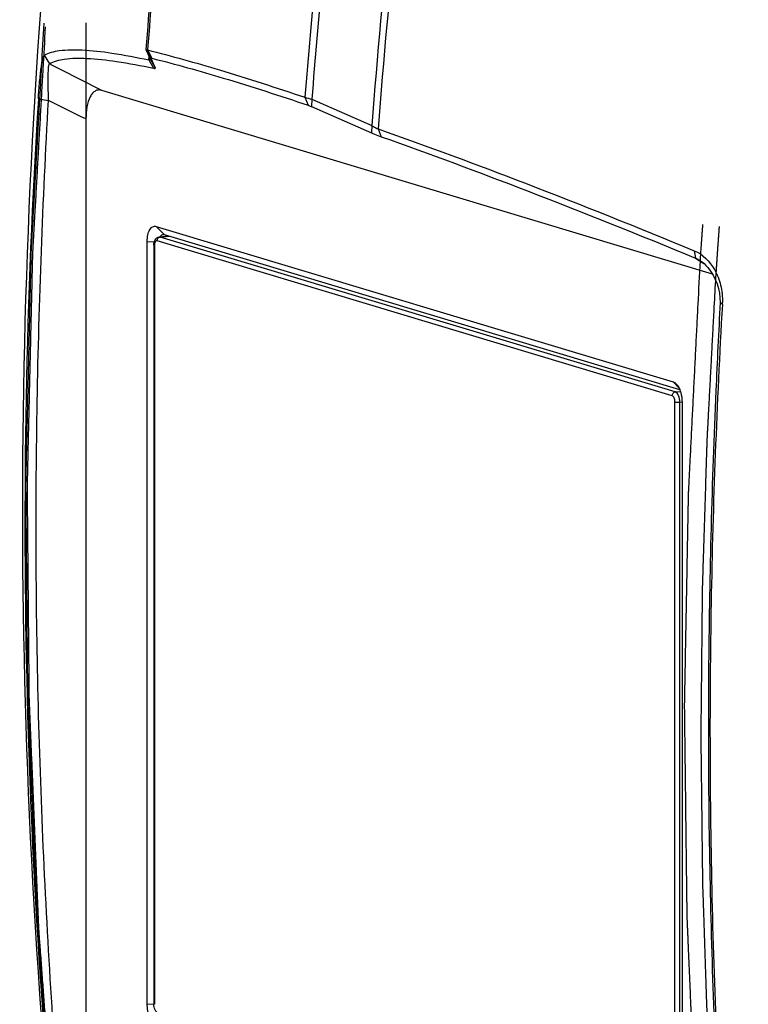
# Model space of a CAD drawing. Header units: millimetres. Extents: x 0 to 420, y 0 to 297.
# Tile 53 of 256: x 144.37 to 152.46, y 58.69 to 69.62. Entities that reach past the tile are written whole.
import ezdxf

# ---------------------------------------------------------------- set-up
doc = ezdxf.new("R2010")
doc.units = ezdxf.units.MM
doc.header["$LTSCALE"] = 23.1
doc.layers.get('0').update_dxf_attribs({"linetype": 'CONTINUOUS'})
doc.layers.add('03___PRT_ALL_CURVES', color=7, linetype='CONTINUOUS')
doc.layers.add('06___PRT_ALL_SURFS', color=7, linetype='CONTINUOUS')

msp = doc.modelspace()

# ---------------------------------------------------------------- linework, layer by layer
at = {"color": 7, "linetype": 'Continuous'}
for p, q in [((145.7673, 69.2923), (145.7891, 69.2546)), ((145.7673, 69.2923), (145.768, 69.2919)), ((145.7921, 69.2393), (145.77, 69.2876)), ((145.7853, 69.2863), (145.7857, 69.2908)), ((145.7853, 69.2863), (145.8329, 69.1948)), ((145.7891, 69.2546), (145.8116, 69.2153)), ((145.8165, 69.1861), (145.7921, 69.2393)), ((144.6398, 69.2277), (144.6959, 69.1326)), ((145.8016, 69.1755), (145.8044, 69.2123)), ((145.8016, 69.1755), (145.851, 69.0836)), ((145.8025, 69.1873), (145.8045, 69.2123)), ((145.8116, 69.2153), (145.822, 69.1972)), ((145.8168, 69.1824), (145.8165, 69.1861)), ((145.8165, 69.1861), (145.8725, 69.0879)), ((145.827, 69.1871), (145.8239, 69.1938)), ((145.8298, 69.1955), (145.8329, 69.1948)), ((152.0604, 66.7978), (145.2779, 68.8378)), ((144.5736, 68.7449), (144.6866, 68.7246)), ((147.5335, 68.7605), (147.5709, 68.6721)), ((147.6103, 68.7382), (147.6089, 68.6569)), ((147.6103, 68.7382), (148.2764, 68.4463)), ((147.6089, 68.6569), (148.275, 68.3653)), ((145.1025, 68.5198), (145.1025, 55.453)), ((148.2764, 68.4463), (148.275, 68.3653)), ((148.3462, 68.4101), (148.3807, 68.3227)), ((145.8825, 67.3265), (145.9691, 67.2367)), ((145.8825, 67.3265), (151.6225, 65.6001)), ((145.7825, 58.6902), (145.7825, 67.1596)), ((145.7825, 67.1596), (145.8619, 67.1559)), ((151.6125, 65.4455), (145.8925, 67.1659)), ((145.9171, 67.2098), (146.0231, 67.2204)), ((145.9271, 67.2087), (145.9171, 67.2098)), ((145.9271, 67.2087), (146.0282, 67.2189)), ((151.6471, 65.4884), (145.9271, 67.2087)), ((145.9691, 67.2367), (151.6959, 65.5142)), ((145.8571, 67.1193), (145.8571, 58.6893)), ((145.8625, 67.1158), (145.8625, 58.6859)), ((151.8581, 67.0567), (151.8717, 66.9743)), ((151.8717, 66.9743), (151.9123, 66.9483)), ((151.9123, 66.9483), (151.9536, 66.9218)), ((151.9536, 66.9218), (151.9655, 66.9142)), ((152.17, 66.4601), (152.1458, 66.4811)), ((151.6225, 65.6001), (151.6877, 65.5324)), ((151.6471, 65.4884), (151.7034, 65.494)), ((151.6425, 56.9474), (151.6425, 65.3774)), ((151.6971, 65.3748), (151.722, 65.3773)), ((151.6971, 56.9449), (151.6971, 65.3748)), ((151.7225, 65.373), (151.7225, 56.9037)), ((145.7825, 58.6902), (145.857, 58.6868))]:
    msp.add_line(p, q, dxfattribs=at)
for centre, radius, start, end in [((226.2461, 62.8661), 80.735, 173.507591, 175.434666), ((226.1992, 62.8607), 80.6702, 173.499935, 175.428211), ((227.9509, 62.3346), 80.6737, 173.467262, 175.431383), ((228.0766, 62.3149), 80.7223, 173.511734, 175.436001), ((228.0943, 62.2759), 80.0561, 173.907048, 175.579505), ((228.2036, 62.2591), 80.0939, 173.938756, 175.595514), ((40.1608, -137.9644), 231.9843, 63.055879, 63.216998), ((184.3485, 86.8156), 42.3636, 204.59009, 204.73775), ((219.3326, 64.0214), 74.9081, 176.384717, 186.553066), ((101.8584, -18.7595), 97.4049, 63.643078, 63.915756), ((149.7631, 76.2897), 7.8524, 253.50465, 254.08755), ((145.9615, 67.2135), 0.0243, 95.69341, 102.76789), ((145.9755, 67.1158), 0.113, 178.36004, 180.00147), ((246.7748, 61.3858), 94.7661, 176.917882, 177.511414), ((151.4597, 66.5005), 0.7114, 356.74414, 358.38934)]:
    msp.add_arc(centre, radius, start, end, dxfattribs=at)
for points, knots in [([(144.6398, 69.2277), (144.6897, 69.2573), (144.8319, 69.2905), (145.0848, 69.2913), (145.4184, 69.2526), (145.6651, 69.205), (145.8016, 69.1755)], [0, 0, 0, 0, 0.1475597, 0.3605394, 0.6445852, 1, 1, 1, 1]), ([(145.768, 69.2919), (145.7687, 69.2916), (145.7744, 69.2896), (145.7802, 69.2879), (145.7853, 69.2863)], [0, 0, 0, 0, 0.1271163, 1, 1, 1, 1]), ([(145.7853, 69.2863), (146.0536, 69.2196), (146.6396, 69.0541), (147.2188, 68.8668), (147.5335, 68.7605)], [0, 0, 0, 0, 0.4541898, 1, 1, 1, 1]), ([(144.5736, 68.7449), (144.5775, 68.8081), (144.5842, 68.8991), (144.5956, 69.0136), (144.6041, 69.0842), (144.6127, 69.1411), (144.6212, 69.184), (144.6292, 69.2109), (144.6356, 69.2252), (144.6398, 69.2277)], [0, 0, 0, 0, 0.388026, 0.5584561, 0.7048671, 0.8232291, 0.911735, 0.9701289, 1, 1, 1, 1]), ([(144.6866, 68.7246), (144.685, 68.7775), (144.6833, 68.8538), (144.6828, 68.9501), (144.6833, 69.0097), (144.6849, 69.0579), (144.6871, 69.0944), (144.6906, 69.1174), (144.6932, 69.1298), (144.6959, 69.1326)], [0, 0, 0, 0, 0.3884475, 0.5592868, 0.7061202, 0.8248129, 0.9134342, 0.9715169, 1, 1, 1, 1]), ([(144.6959, 69.1326), (144.7454, 69.1624), (144.8868, 69.1962), (145.1384, 69.1978), (145.4701, 69.1599), (145.7154, 69.1128), (145.851, 69.0836)], [0, 0, 0, 0, 0.1478286, 0.3608122, 0.6447469, 1, 1, 1, 1]), ([(145.8016, 69.1755), (145.8052, 69.175), (145.812, 69.1741), (145.8166, 69.1799), (145.8168, 69.1824)], [0, 0, 0, 0, 0.5989242, 1, 1, 1, 1]), ([(145.8239, 69.1938), (145.8236, 69.1944), (145.8253, 69.1973), (145.8281, 69.1958), (145.8298, 69.1955)], [0, 0, 0, 0, 0.2914808, 1, 1, 1, 1]), ([(145.8329, 69.1948), (146.0997, 69.1286), (146.6823, 68.9642), (147.258, 68.7778), (147.5709, 68.6721)], [0, 0, 0, 0, 0.4541689, 1, 1, 1, 1]), ([(145.851, 69.0836), (145.8547, 69.0828), (145.8608, 69.0818), (145.868, 69.0812), (145.8738, 69.0834), (145.8731, 69.0867), (145.8725, 69.0879)], [0, 0, 0, 0, 0.4196147, 0.696932, 0.8517734, 1, 1, 1, 1]), ([(145.2779, 68.8378), (145.2664, 68.8412), (145.2419, 68.8444), (145.2052, 68.8329), (145.1732, 68.8056), (145.1358, 68.7478), (145.1084, 68.6496), (145.1025, 68.5652), (145.1025, 68.5198)], [0, 0, 0, 0, 0.087212, 0.1741874, 0.2717071, 0.3867702, 0.6695937, 1, 1, 1, 1]), ([(144.9579, 55.4617), (144.9186, 56.0083), (144.8325, 57.1079), (144.6737, 59.3195), (144.5486, 62.0792), (144.5387, 65.4029), (144.6232, 67.6104), (144.6866, 68.7246)], [0, 0, 0, 0, 0.123817, 0.2492244, 0.5009963, 0.7478385, 1, 1, 1, 1]), ([(147.5709, 68.6721), (147.5736, 68.6712), (147.5864, 68.6666), (147.599, 68.6613), (147.6089, 68.6569)], [0, 0, 0, 0, 0.2064386, 1, 1, 1, 1]), ([(148.275, 68.3653), (148.2851, 68.3609), (148.32, 68.3459), (148.3552, 68.3317), (148.3807, 68.3227)], [0, 0, 0, 0, 0.2886874, 1, 1, 1, 1]), ([(148.2764, 68.4463), (148.283, 68.4424), (148.3057, 68.4293), (148.329, 68.4171), (148.3462, 68.4101)], [0, 0, 0, 0, 0.292023, 1, 1, 1, 1]), ([(148.3462, 68.4101), (148.895, 68.2173), (150.071, 67.7795), (151.2357, 67.3128), (151.8581, 67.0567)], [0, 0, 0, 0, 0.4636009, 1, 1, 1, 1]), ([(148.3807, 68.3227), (148.9263, 68.1307), (150.0954, 67.6947), (151.2531, 67.2296), (151.8717, 66.9743)], [0, 0, 0, 0, 0.4635748, 1, 1, 1, 1]), ([(145.7825, 67.1596), (145.7825, 67.1841), (145.7866, 67.2293), (145.8061, 67.2868), (145.8387, 67.3267), (145.8702, 67.3301), (145.8825, 67.3265)], [0, 0, 0, 0, 0.3348051, 0.6142661, 0.8249123, 1, 1, 1, 1]), ([(145.8571, 67.1193), (145.8571, 67.1394), (145.8625, 67.1706), (145.8886, 67.2014), (145.9075, 67.2088), (145.9171, 67.2098)], [0, 0, 0, 0, 0.5113906, 0.7542837, 1, 1, 1, 1]), ([(145.8712, 67.155), (145.8699, 67.1527), (145.8646, 67.1414), (145.8628, 67.1288), (145.8625, 67.1191)], [0, 0, 0, 0, 0.2158445, 1, 1, 1, 1]), ([(145.8925, 67.1659), (145.8888, 67.167), (145.8793, 67.166), (145.8736, 67.1589), (145.8712, 67.155)], [0, 0, 0, 0, 0.4538761, 1, 1, 1, 1]), ([(145.8936, 67.1762), (145.8944, 67.1796), (145.8987, 67.1921), (145.9091, 67.2028), (145.9181, 67.2065)], [0, 0, 0, 0, 0.2628145, 1, 1, 1, 1]), ([(145.9299, 67.2111), (145.9314, 67.2145), (145.9372, 67.2255), (145.9475, 67.2353), (145.9561, 67.2372)], [0, 0, 0, 0, 0.2992626, 1, 1, 1, 1]), ([(145.8625, 67.1158), (145.8617, 67.1161), (145.8598, 67.1167), (145.8571, 67.1179), (145.8571, 67.1193)], [0, 0, 0, 0, 0.3742776, 1, 1, 1, 1]), ([(151.8581, 67.0567), (151.9528, 67.0177), (152.0771, 66.8878), (152.1587, 66.6731), (152.1726, 66.5452), (152.1708, 66.4805)], [0, 0, 0, 0, 0.4473108, 0.7175881, 1, 1, 1, 1]), ([(151.9209, 66.9484), (151.9534, 66.9275), (152.0858, 66.8074), (152.1459, 66.6192), (152.1458, 66.4811)], [0, 0, 0, 0, 0.2184685, 1, 1, 1, 1]), ([(152.17, 66.4601), (152.1071, 65.3563), (152.0229, 63.1562), (152.032, 59.8505), (152.1773, 56.5342), (152.3613, 54.3186), (152.4582, 53.2035)], [0, 0, 0, 0, 0.2498997, 0.4975263, 0.7470033, 1, 1, 1, 1]), ([(151.6225, 65.6001), (151.6259, 65.599), (151.6408, 65.593), (151.6532, 65.5821), (151.6614, 65.5728)], [0, 0, 0, 0, 0.2242347, 1, 1, 1, 1]), ([(151.6614, 65.5728), (151.6648, 65.5689), (151.6789, 65.551), (151.6894, 65.5306), (151.696, 65.5144)], [0, 0, 0, 0, 0.2264632, 1, 1, 1, 1]), ([(151.696, 65.5144), (151.7004, 65.5038), (151.716, 65.4582), (151.7225, 65.4097), (151.7225, 65.373)], [0, 0, 0, 0, 0.238282, 1, 1, 1, 1]), ([(151.6125, 65.4455), (151.6125, 65.4557), (151.6191, 65.4759), (151.6377, 65.4874), (151.6471, 65.4884)], [0, 0, 0, 0, 0.520346, 1, 1, 1, 1]), ([(151.6425, 65.3774), (151.6425, 65.3925), (151.6385, 65.4174), (151.6226, 65.4424), (151.6125, 65.4455)], [0, 0, 0, 0, 0.5874894, 1, 1, 1, 1]), ([(151.6971, 65.3748), (151.6971, 65.4), (151.6904, 65.4416), (151.664, 65.4833), (151.6471, 65.4884)], [0, 0, 0, 0, 0.5874906, 1, 1, 1, 1]), ([(152.0981, 65.5006), (152.0541, 64.4887), (151.9989, 62.4704), (152.0285, 59.4356), (152.1719, 56.3843), (152.3144, 54.3403), (152.4054, 53.3116)], [0, 0, 0, 0, 0.2490342, 0.4963038, 0.746055, 1, 1, 1, 1]), ([(151.6425, 65.3774), (151.6503, 65.375), (151.6688, 65.3737), (151.687, 65.3738), (151.6971, 65.3748)], [0, 0, 0, 0, 0.446592, 1, 1, 1, 1]), ([(145.8825, 58.4632), (145.8676, 58.4677), (145.8378, 58.4916), (145.7952, 58.5674), (145.7825, 58.6399), (145.7825, 58.6902)], [0, 0, 0, 0, 0.1796112, 0.4175751, 1, 1, 1, 1]), ([(145.9156, 58.5829), (145.8964, 58.5887), (145.8642, 58.6241), (145.8571, 58.667), (145.8571, 58.6893)], [0, 0, 0, 0, 0.472297, 1, 1, 1, 1]), ([(145.8625, 58.6859), (145.8617, 58.6861), (145.8598, 58.6868), (145.8571, 58.688), (145.8571, 58.6893)], [0, 0, 0, 0, 0.3742776, 1, 1, 1, 1])]:
    msp.add_open_spline(points, degree=3, knots=knots, dxfattribs=at)
for points in [[(145.8925, 67.1659), (145.8925, 67.1693), (145.8929, 67.1728), (145.8936, 67.1762)], [(145.9181, 67.2065), (145.921, 67.2076), (145.924, 67.2084), (145.9271, 67.2087)], [(145.9591, 67.2377), (145.9624, 67.238), (145.9659, 67.2376), (145.9691, 67.2367)], [(151.8717, 66.9743), (151.8888, 66.9672), (151.9053, 66.9584), (151.9209, 66.9484)]]:
    msp.add_open_spline(points, degree=3, dxfattribs=at)
at = {"layer": '03___PRT_ALL_CURVES', "color": 4, "linetype": 'Continuous'}
msp.add_line((145.1025, 69.5892), (145.1025, 54.897), dxfattribs=at)
at = {"layer": '03___PRT_ALL_CURVES', "color": 40, "linetype": 'Continuous'}
msp.add_line((151.9255, 66.9444), (151.9257, 66.9479), dxfattribs=at)
for points, knots in [([(144.9806, 54.9249), (144.9654, 55.069), (144.9349, 55.3572), (144.8967, 55.7174), (144.8662, 56.0055), (144.8433, 56.2216), (144.8204, 56.4378), (144.8013, 56.6179), (144.7861, 56.762), (144.7746, 56.87), (144.7651, 56.9601), (144.7575, 57.0321), (144.7517, 57.0861), (144.747, 57.1312), (144.7431, 57.1672), (144.7408, 57.1897), (144.7388, 57.2077), (144.7377, 57.219), (144.7368, 57.2268), (144.7364, 57.2313), (144.7361, 57.2359), (144.7356, 57.2415), (144.735, 57.2506), (144.7341, 57.2619), (144.7328, 57.2801), (144.7311, 57.3027), (144.7291, 57.3299), (144.7264, 57.3662), (144.7216, 57.4297), (144.7149, 57.5203), (144.7068, 57.6291), (144.6987, 57.7379), (144.6906, 57.8467), (144.6799, 57.9917), (144.6664, 58.173), (144.6502, 58.3906), (144.6367, 58.5719), (144.6259, 58.717), (144.6179, 58.8257), (144.6098, 58.9345), (144.6017, 59.0433), (144.5936, 59.1521), (144.5869, 59.2427), (144.5815, 59.3153), (144.5781, 59.3606), (144.5754, 59.3969), (144.5734, 59.4241), (144.5714, 59.4513), (144.5693, 59.4785), (144.5676, 59.5011), (144.5665, 59.517), (144.5658, 59.526), (144.5653, 59.5328), (144.5648, 59.5396), (144.5644, 59.5447), (144.5641, 59.5481), (144.564, 59.5496), (144.564, 59.5507), (144.5639, 59.5519), (144.5638, 59.5541), (144.5637, 59.5572), (144.5635, 59.5623), (144.5632, 59.5685), (144.5628, 59.5786), (144.5623, 59.5911), (144.5616, 59.6061), (144.5608, 59.6262), (144.5598, 59.6513), (144.5585, 59.6813), (144.5568, 59.7215), (144.5548, 59.7716), (144.5523, 59.8318), (144.5498, 59.8919), (144.5464, 59.9722), (144.5422, 60.0725), (144.5372, 60.1928), (144.5322, 60.3131), (144.5256, 60.4736), (144.5172, 60.6742), (144.5072, 60.9149), (144.4989, 61.1154), (144.4922, 61.2759), (144.4872, 61.3962), (144.4822, 61.5166), (144.478, 61.6169), (144.4747, 61.6971), (144.4722, 61.7573), (144.4697, 61.8174), (144.4672, 61.8776), (144.4651, 61.9277), (144.4634, 61.9679), (144.4622, 61.9979), (144.4611, 62.023), (144.4603, 62.0431), (144.4597, 62.0581), (144.459, 62.0732), (144.4585, 62.0857), (144.4581, 62.0957), (144.4578, 62.102), (144.4576, 62.107), (144.4575, 62.1108), (144.4573, 62.1139), (144.4573, 62.1161), (144.4572, 62.1173), (144.4572, 62.1183), (144.4572, 62.1191), (144.4571, 62.1203), (144.4571, 62.1223), (144.4571, 62.1252), (144.4571, 62.1286), (144.457, 62.1332), (144.457, 62.1389), (144.4569, 62.148), (144.4568, 62.1595), (144.4567, 62.1732), (144.4565, 62.187), (144.4564, 62.2053), (144.4562, 62.2282), (144.4559, 62.2556), (144.4556, 62.2923), (144.4551, 62.338), (144.4546, 62.393), (144.4541, 62.4479), (144.4536, 62.5028), (144.453, 62.5761), (144.4521, 62.6677), (144.4511, 62.7775), (144.4501, 62.8874), (144.4488, 63.0339), (144.4471, 63.217), (144.4451, 63.4368), (144.4434, 63.6199), (144.4421, 63.7664), (144.441, 63.8763), (144.44, 63.9862), (144.4392, 64.0777), (144.4385, 64.151), (144.438, 64.2059), (144.4375, 64.2608), (144.4371, 64.3066), (144.4368, 64.3432), (144.4365, 64.3707), (144.4363, 64.3936), (144.4361, 64.4119), (144.436, 64.4257), (144.4359, 64.4371), (144.4358, 64.4463), (144.4358, 64.452), (144.4357, 64.4566), (144.4357, 64.4594), (144.4357, 64.4614), (144.4357, 64.4626), (144.4357, 64.4639), (144.4358, 64.4654), (144.4358, 64.4692), (144.436, 64.4749), (144.4361, 64.4825), (144.4363, 64.4901), (144.4366, 64.5002), (144.437, 64.5178), (144.4375, 64.5431), (144.4382, 64.5734), (144.4389, 64.6037), (144.4396, 64.634), (144.4406, 64.6744), (144.4417, 64.7249), (144.4436, 64.8057), (144.4459, 64.9067), (144.4487, 65.028), (144.4515, 65.1492), (144.4543, 65.2704), (144.4571, 65.3916), (144.4608, 65.5532), (144.4655, 65.7553), (144.471, 65.9977), (144.4757, 66.1997), (144.4794, 66.3613), (144.4822, 66.4826), (144.485, 66.6038), (144.4873, 66.7048), (144.4892, 66.7856), (144.4906, 66.8462), (144.4917, 66.8967), (144.4927, 66.9371), (144.4934, 66.9674), (144.4939, 66.9927), (144.4944, 67.0129), (144.4947, 67.0255), (144.4949, 67.0356), (144.4951, 67.0419), (144.4952, 67.0463), (144.4952, 67.0489), (144.4954, 67.0513), (144.4956, 67.0544), (144.496, 67.0618), (144.4966, 67.073), (144.4975, 67.0878), (144.4983, 67.1027), (144.4994, 67.1225), (144.5013, 67.1571), (144.5041, 67.2066), (144.5075, 67.266), (144.5108, 67.3254), (144.5142, 67.3848), (144.5186, 67.464), (144.5242, 67.563), (144.5331, 67.7214), (144.5442, 67.9194), (144.5576, 68.1571), (144.5709, 68.3947), (144.5843, 68.6323), (144.5977, 68.8699), (144.6155, 69.1867), (144.6288, 69.4243), (144.6378, 69.5827)], [0, 0, 0, 0, 0.03125, 0.0625, 0.078125, 0.09375, 0.109375, 0.125, 0.1328125, 0.140625, 0.1484375, 0.1523438, 0.15625, 0.1601562, 0.1621094, 0.1640625, 0.1650391, 0.1660156, 0.1665039, 0.166748, 0.1669922, 0.1674805, 0.1679688, 0.1689453, 0.1699219, 0.171875, 0.1738281, 0.1757812, 0.1796875, 0.1875, 0.1953125, 0.203125, 0.2109375, 0.21875, 0.234375, 0.25, 0.265625, 0.2734375, 0.28125, 0.2890625, 0.296875, 0.3046875, 0.3125, 0.3164062, 0.3203125, 0.3222656, 0.3242188, 0.3261719, 0.328125, 0.3300781, 0.3310547, 0.331543, 0.3320312, 0.3325195, 0.3330078, 0.3331299, 0.333252, 0.333313, 0.333374, 0.3334961, 0.3337402, 0.3339844, 0.3344727, 0.3349609, 0.3359375, 0.3369141, 0.3378906, 0.3398438, 0.3417969, 0.34375, 0.3476562, 0.3515625, 0.3554688, 0.359375, 0.3671875, 0.375, 0.3828125, 0.390625, 0.40625, 0.421875, 0.4375, 0.4453125, 0.453125, 0.4609375, 0.46875, 0.4726562, 0.4765625, 0.4804688, 0.484375, 0.4882812, 0.4902344, 0.4921875, 0.4941406, 0.4951172, 0.4960938, 0.4970703, 0.4980469, 0.4985352, 0.4990234, 0.4992676, 0.4995117, 0.4997559, 0.4998779, 0.499939, 0.5, 0.500061, 0.5001221, 0.5002441, 0.5004883, 0.5007324, 0.5009766, 0.5014648, 0.5019531, 0.5029297, 0.5039062, 0.5048828, 0.5058594, 0.5078125, 0.5097656, 0.5117188, 0.515625, 0.5195312, 0.5234375, 0.5273438, 0.53125, 0.5390625, 0.546875, 0.5546875, 0.5625, 0.578125, 0.59375, 0.609375, 0.6171875, 0.625, 0.6328125, 0.640625, 0.6445312, 0.6484375, 0.6523438, 0.65625, 0.6582031, 0.6601562, 0.6621094, 0.6630859, 0.6640625, 0.6650391, 0.6655273, 0.6660156, 0.6662598, 0.6665039, 0.666626, 0.666687, 0.666748, 0.6668701, 0.6669922, 0.6674805, 0.6679688, 0.668457, 0.6689453, 0.6699219, 0.671875, 0.6738281, 0.6757812, 0.6777344, 0.6796875, 0.6835938, 0.6875, 0.6953125, 0.703125, 0.7109375, 0.71875, 0.7265625, 0.734375, 0.75, 0.765625, 0.78125, 0.7890625, 0.796875, 0.8046875, 0.8125, 0.8164062, 0.8203125, 0.8242188, 0.8261719, 0.828125, 0.8300781, 0.8310547, 0.8320312, 0.8325195, 0.8330078, 0.833252, 0.833374, 0.8334961, 0.8337402, 0.8339844, 0.8349609, 0.8359375, 0.8369141, 0.8378906, 0.8398438, 0.84375, 0.8476562, 0.8515625, 0.8554688, 0.859375, 0.8671875, 0.875, 0.890625, 0.90625, 0.921875, 0.9375, 0.953125, 0.96875, 1, 1, 1, 1]), ([(144.9961, 54.8864), (144.9809, 55.0307), (144.9503, 55.3192), (144.9122, 55.68), (144.8817, 55.9685), (144.8588, 56.185), (144.8359, 56.4014), (144.8168, 56.5818), (144.8016, 56.7261), (144.7901, 56.8343), (144.7806, 56.9245), (144.773, 56.9966), (144.7672, 57.0507), (144.7625, 57.0958), (144.7587, 57.1319), (144.7563, 57.1544), (144.7544, 57.1725), (144.7532, 57.1838), (144.7523, 57.1916), (144.7519, 57.1962), (144.7516, 57.2007), (144.7511, 57.2064), (144.7505, 57.2155), (144.7496, 57.2268), (144.7483, 57.245), (144.7466, 57.2677), (144.7446, 57.2949), (144.7419, 57.3312), (144.7372, 57.3948), (144.7304, 57.4855), (144.7224, 57.5945), (144.7143, 57.7034), (144.7062, 57.8124), (144.6954, 57.9576), (144.682, 58.1392), (144.6658, 58.3571), (144.6523, 58.5387), (144.6416, 58.6839), (144.6335, 58.7929), (144.6254, 58.9018), (144.6173, 59.0107), (144.6092, 59.1197), (144.6025, 59.2105), (144.5971, 59.2831), (144.5938, 59.3285), (144.5911, 59.3648), (144.589, 59.392), (144.587, 59.4193), (144.585, 59.4465), (144.5833, 59.4692), (144.5821, 59.4851), (144.5815, 59.4942), (144.581, 59.501), (144.5805, 59.5078), (144.5801, 59.5129), (144.5798, 59.5163), (144.5797, 59.5177), (144.5796, 59.5189), (144.5796, 59.5201), (144.5795, 59.5223), (144.5794, 59.5254), (144.5791, 59.5304), (144.5789, 59.5367), (144.5785, 59.5468), (144.578, 59.5593), (144.5773, 59.5744), (144.5765, 59.5945), (144.5755, 59.6196), (144.5742, 59.6497), (144.5725, 59.6899), (144.5705, 59.7401), (144.568, 59.8004), (144.5655, 59.8606), (144.5621, 59.941), (144.558, 60.0414), (144.553, 60.1619), (144.548, 60.2824), (144.5413, 60.4431), (144.533, 60.644), (144.523, 60.885), (144.5147, 61.0859), (144.5081, 61.2465), (144.5031, 61.3671), (144.4981, 61.4876), (144.4939, 61.588), (144.4906, 61.6684), (144.4881, 61.7286), (144.4856, 61.7889), (144.4831, 61.8491), (144.481, 61.8993), (144.4794, 61.9395), (144.4781, 61.9696), (144.4771, 61.9948), (144.4762, 62.0148), (144.4756, 62.0299), (144.475, 62.045), (144.4745, 62.0575), (144.4741, 62.0676), (144.4738, 62.0738), (144.4736, 62.0789), (144.4734, 62.0826), (144.4733, 62.0858), (144.4732, 62.088), (144.4732, 62.0892), (144.4731, 62.0902), (144.4731, 62.091), (144.4731, 62.0922), (144.4731, 62.0942), (144.4731, 62.097), (144.473, 62.1005), (144.473, 62.1051), (144.4729, 62.1108), (144.4729, 62.12), (144.4728, 62.1314), (144.4726, 62.1452), (144.4725, 62.1589), (144.4723, 62.1773), (144.4721, 62.2002), (144.4719, 62.2277), (144.4716, 62.2644), (144.4711, 62.3102), (144.4707, 62.3652), (144.4702, 62.4203), (144.4697, 62.4753), (144.469, 62.5486), (144.4682, 62.6403), (144.4672, 62.7504), (144.4662, 62.8604), (144.4649, 63.0071), (144.4632, 63.1905), (144.4613, 63.4106), (144.4596, 63.5939), (144.4583, 63.7406), (144.4573, 63.8507), (144.4563, 63.9607), (144.4555, 64.0524), (144.4548, 64.1258), (144.4543, 64.1808), (144.4538, 64.2358), (144.4534, 64.2816), (144.4531, 64.3183), (144.4528, 64.3458), (144.4526, 64.3688), (144.4525, 64.3871), (144.4523, 64.4008), (144.4522, 64.4123), (144.4522, 64.4215), (144.4521, 64.4272), (144.4521, 64.4318), (144.452, 64.4347), (144.452, 64.4367), (144.452, 64.4378), (144.4521, 64.4391), (144.4521, 64.4407), (144.4522, 64.4445), (144.4523, 64.4502), (144.4525, 64.4578), (144.4527, 64.4653), (144.4529, 64.4755), (144.4533, 64.4932), (144.4539, 64.5184), (144.4546, 64.5488), (144.4553, 64.5791), (144.456, 64.6095), (144.4569, 64.65), (144.4581, 64.7005), (144.46, 64.7815), (144.4623, 64.8826), (144.4652, 65.004), (144.468, 65.1254), (144.4708, 65.2468), (144.4736, 65.3682), (144.4774, 65.53), (144.482, 65.7323), (144.4877, 65.9751), (144.4924, 66.1774), (144.4961, 66.3393), (144.4989, 66.4607), (144.5018, 66.5821), (144.5041, 66.6832), (144.506, 66.7642), (144.5074, 66.8249), (144.5086, 66.8754), (144.5095, 66.9159), (144.5102, 66.9462), (144.5108, 66.9715), (144.5113, 66.9918), (144.5116, 67.0044), (144.5118, 67.0145), (144.5119, 67.0208), (144.512, 67.0253), (144.5121, 67.0278), (144.5123, 67.0302), (144.5124, 67.0333), (144.5128, 67.0407), (144.5135, 67.0518), (144.5143, 67.0665), (144.5151, 67.0812), (144.5162, 67.1009), (144.5182, 67.1353), (144.5209, 67.1845), (144.5243, 67.2435), (144.5276, 67.3025), (144.5309, 67.3615), (144.5353, 67.4401), (144.5409, 67.5384), (144.5497, 67.6958), (144.5608, 67.8924), (144.574, 68.1284), (144.5873, 68.3643), (144.6006, 68.6003), (144.6139, 68.8363), (144.6316, 69.1509), (144.6449, 69.3869), (144.6537, 69.5442)], [0, 0, 0, 0, 0.03125, 0.0625, 0.078125, 0.09375, 0.109375, 0.125, 0.1328125, 0.140625, 0.1484375, 0.1523438, 0.15625, 0.1601562, 0.1621094, 0.1640625, 0.1650391, 0.1660156, 0.1665039, 0.166748, 0.1669922, 0.1674805, 0.1679688, 0.1689453, 0.1699219, 0.171875, 0.1738281, 0.1757812, 0.1796875, 0.1875, 0.1953125, 0.203125, 0.2109375, 0.21875, 0.234375, 0.25, 0.265625, 0.2734375, 0.28125, 0.2890625, 0.296875, 0.3046875, 0.3125, 0.3164062, 0.3203125, 0.3222656, 0.3242188, 0.3261719, 0.328125, 0.3300781, 0.3310547, 0.331543, 0.3320312, 0.3325195, 0.3330078, 0.3331299, 0.333252, 0.333313, 0.333374, 0.3334961, 0.3337402, 0.3339844, 0.3344727, 0.3349609, 0.3359375, 0.3369141, 0.3378906, 0.3398438, 0.3417969, 0.34375, 0.3476562, 0.3515625, 0.3554688, 0.359375, 0.3671875, 0.375, 0.3828125, 0.390625, 0.40625, 0.421875, 0.4375, 0.4453125, 0.453125, 0.4609375, 0.46875, 0.4726562, 0.4765625, 0.4804688, 0.484375, 0.4882812, 0.4902344, 0.4921875, 0.4941406, 0.4951172, 0.4960938, 0.4970703, 0.4980469, 0.4985352, 0.4990234, 0.4992676, 0.4995117, 0.4997559, 0.4998779, 0.499939, 0.5, 0.500061, 0.5001221, 0.5002441, 0.5004883, 0.5007324, 0.5009766, 0.5014648, 0.5019531, 0.5029297, 0.5039062, 0.5048828, 0.5058594, 0.5078125, 0.5097656, 0.5117188, 0.515625, 0.5195312, 0.5234375, 0.5273438, 0.53125, 0.5390625, 0.546875, 0.5546875, 0.5625, 0.578125, 0.59375, 0.609375, 0.6171875, 0.625, 0.6328125, 0.640625, 0.6445312, 0.6484375, 0.6523438, 0.65625, 0.6582031, 0.6601562, 0.6621094, 0.6630859, 0.6640625, 0.6650391, 0.6655273, 0.6660156, 0.6662598, 0.6665039, 0.666626, 0.666687, 0.666748, 0.6668701, 0.6669922, 0.6674805, 0.6679688, 0.668457, 0.6689453, 0.6699219, 0.671875, 0.6738281, 0.6757812, 0.6777344, 0.6796875, 0.6835938, 0.6875, 0.6953125, 0.703125, 0.7109375, 0.71875, 0.7265625, 0.734375, 0.75, 0.765625, 0.78125, 0.7890625, 0.796875, 0.8046875, 0.8125, 0.8164062, 0.8203125, 0.8242188, 0.8261719, 0.828125, 0.8300781, 0.8310547, 0.8320312, 0.8325195, 0.8330078, 0.833252, 0.833374, 0.8334961, 0.8337402, 0.8339844, 0.8349609, 0.8359375, 0.8369141, 0.8378906, 0.8398438, 0.84375, 0.8476562, 0.8515625, 0.8554688, 0.859375, 0.8671875, 0.875, 0.890625, 0.90625, 0.921875, 0.9375, 0.953125, 0.96875, 1, 1, 1, 1]), ([(151.9257, 66.9479), (151.9264, 66.9578), (151.9277, 66.9774), (151.9298, 67.0069), (151.9318, 67.0364), (151.9335, 67.061), (151.9348, 67.0806), (151.9358, 67.0954), (151.9369, 67.1101), (151.9379, 67.1248), (151.9387, 67.1371), (151.9394, 67.147), (151.9399, 67.1543), (151.9403, 67.1605), (151.9407, 67.1654), (151.9409, 67.1691), (151.9412, 67.1728), (151.9414, 67.1758), (151.9416, 67.1783), (151.9417, 67.1801), (151.9418, 67.1817), (151.9419, 67.1827), (151.9419, 67.1833), (151.9419, 67.1838), (151.942, 67.1841), (151.942, 67.1846), (151.942, 67.1853), (151.9421, 67.1864), (151.9422, 67.1877), (151.9423, 67.1894), (151.9425, 67.1915), (151.9427, 67.1941), (151.9429, 67.1967), (151.9431, 67.2001), (151.9434, 67.2044), (151.9438, 67.2096), (151.9443, 67.2164), (151.9449, 67.225), (151.9456, 67.2353), (151.9464, 67.2456), (151.9471, 67.2559), (151.9481, 67.2696), (151.9493, 67.2868), (151.9508, 67.3074), (151.9522, 67.328), (151.9532, 67.3417), (151.9537, 67.3486)], [0, 0, 0, 0, 0.0625, 0.125, 0.1875, 0.25, 0.28125, 0.3125, 0.34375, 0.375, 0.40625, 0.421875, 0.4375, 0.453125, 0.4609375, 0.46875, 0.4765625, 0.484375, 0.4882812, 0.4921875, 0.4960938, 0.4980469, 0.4990234, 0.5, 0.5009766, 0.5019531, 0.5039062, 0.5078125, 0.5117188, 0.515625, 0.5234375, 0.53125, 0.5390625, 0.546875, 0.5625, 0.578125, 0.59375, 0.625, 0.65625, 0.6875, 0.71875, 0.75, 0.8125, 0.875, 0.9375, 1, 1, 1, 1]), ([(152.0963, 66.7239), (152.0983, 66.7533), (152.1012, 66.7975), (152.1051, 66.8564), (152.108, 66.9006), (152.1109, 66.9447), (152.114, 66.9889), (152.1165, 67.0257), (152.1186, 67.0551), (152.1201, 67.0772), (152.1216, 67.0993), (152.1229, 67.1177), (152.1239, 67.1324), (152.1247, 67.1435), (152.1255, 67.1545), (152.1261, 67.1637), (152.1266, 67.1711), (152.127, 67.1766), (152.1273, 67.1812), (152.1276, 67.1849), (152.1278, 67.1876), (152.1279, 67.1899), (152.1281, 67.1918), (152.1281, 67.1929), (152.1282, 67.1938), (152.1282, 67.1944), (152.1283, 67.1948), (152.1283, 67.195), (152.1283, 67.1951), (152.1283, 67.1953), (152.1283, 67.1957), (152.1284, 67.1963), (152.1284, 67.197), (152.1285, 67.1978), (152.1286, 67.1988), (152.1287, 67.2006), (152.1289, 67.2032), (152.1291, 67.2063), (152.1293, 67.2094), (152.1295, 67.2125), (152.1298, 67.2166), (152.1302, 67.2218), (152.1308, 67.23), (152.1315, 67.2403), (152.1324, 67.2527), (152.1333, 67.2651), (152.1342, 67.2774), (152.1351, 67.2898), (152.1363, 67.3063), (152.1372, 67.3187), (152.1378, 67.3269)], [0, 0, 0, 0, 0.125, 0.1875, 0.25, 0.3125, 0.375, 0.4375, 0.46875, 0.5, 0.53125, 0.5625, 0.578125, 0.59375, 0.609375, 0.625, 0.6328125, 0.640625, 0.6484375, 0.6523438, 0.65625, 0.6601562, 0.6621094, 0.6640625, 0.6650391, 0.6660156, 0.6665039, 0.666748, 0.6669922, 0.6674805, 0.6679688, 0.6699219, 0.671875, 0.6738281, 0.6757812, 0.6796875, 0.6875, 0.6953125, 0.703125, 0.7109375, 0.71875, 0.734375, 0.75, 0.78125, 0.8125, 0.84375, 0.875, 0.90625, 0.9375, 1, 1, 1, 1]), ([(152.2961, 52.6908), (152.2809, 52.835), (152.2503, 53.1236), (152.2122, 53.4844), (152.1817, 53.7729), (152.1588, 53.9894), (152.1359, 54.2058), (152.1168, 54.3862), (152.1016, 54.5305), (152.0901, 54.6387), (152.0806, 54.7289), (152.073, 54.801), (152.0672, 54.8551), (152.0625, 54.9002), (152.0587, 54.9363), (152.0563, 54.9588), (152.0544, 54.9769), (152.0532, 54.9882), (152.0523, 54.996), (152.0519, 55.0006), (152.0516, 55.0051), (152.0511, 55.0108), (152.0505, 55.0198), (152.0496, 55.0312), (152.0483, 55.0494), (152.0466, 55.0721), (152.0446, 55.0993), (152.0419, 55.1356), (152.0372, 55.1992), (152.0304, 55.2899), (152.0224, 55.3989), (152.0143, 55.5078), (152.0062, 55.6168), (151.9954, 55.762), (151.982, 55.9436), (151.9658, 56.1615), (151.9496, 56.3794), (151.9362, 56.5609), (151.9254, 56.7062), (151.9173, 56.8151), (151.9092, 56.9241), (151.9012, 57.033), (151.8944, 57.1238), (151.8897, 57.1874), (151.887, 57.2237), (151.885, 57.2509), (151.8833, 57.2736), (151.882, 57.2918), (151.8811, 57.3031), (151.8805, 57.3122), (151.88, 57.3179), (151.8797, 57.3224), (151.8795, 57.327), (151.8791, 57.335), (151.8786, 57.3464), (151.8779, 57.3646), (151.8769, 57.3874), (151.8753, 57.424), (151.8733, 57.4696), (151.871, 57.5244), (151.8679, 57.5974), (151.8639, 57.6887), (151.8592, 57.7982), (151.8529, 57.9442), (151.8451, 58.1268), (151.8357, 58.3459), (151.8263, 58.5649), (151.8169, 58.784), (151.809, 58.9666), (151.8027, 59.1126), (151.798, 59.2222), (151.7941, 59.3134), (151.791, 59.3865), (151.7886, 59.4412), (151.7863, 59.496), (151.7843, 59.5416), (151.7827, 59.5781), (151.7818, 59.601), (151.781, 59.6192), (151.7804, 59.6329), (151.7799, 59.6443), (151.7795, 59.6523), (151.7794, 59.6569), (151.7792, 59.6603), (151.7792, 59.6637), (151.7791, 59.6683), (151.779, 59.6763), (151.7789, 59.6878), (151.7787, 59.7015), (151.7785, 59.7199), (151.7782, 59.7428), (151.7778, 59.7795), (151.7772, 59.8253), (151.7766, 59.8803), (151.7759, 59.9353), (151.775, 60.0086), (151.7739, 60.1003), (151.7726, 60.2103), (151.7708, 60.3569), (151.7686, 60.5403), (151.7659, 60.7602), (151.7633, 60.9802), (151.7606, 61.2002), (151.7584, 61.3835), (151.7566, 61.5302), (151.7553, 61.6402), (151.7542, 61.7319), (151.7533, 61.8052), (151.7527, 61.8602), (151.7521, 61.906), (151.7517, 61.9427), (151.7514, 61.9656), (151.7512, 61.9839), (151.751, 61.9954), (151.7509, 62.0034), (151.7509, 62.008), (151.751, 62.0126), (151.7511, 62.0183), (151.7513, 62.0275), (151.7515, 62.039), (151.7518, 62.0574), (151.7522, 62.0804), (151.7528, 62.108), (151.7534, 62.1447), (151.7546, 62.2091), (151.7564, 62.301), (151.7584, 62.4113), (151.7605, 62.5217), (151.7625, 62.632), (151.7653, 62.7791), (151.7687, 62.9629), (151.7728, 63.1836), (151.7762, 63.3674), (151.7789, 63.5145), (151.781, 63.6248), (151.783, 63.7352), (151.7851, 63.8455), (151.7871, 63.9558), (151.7889, 64.0477), (151.7902, 64.1213), (151.7911, 64.1672), (151.7918, 64.204), (151.7923, 64.2316), (151.7928, 64.2592), (151.7933, 64.2868), (151.7937, 64.3097), (151.794, 64.3258), (151.7942, 64.335), (151.7943, 64.3419), (151.7945, 64.3488), (151.7946, 64.354), (151.7946, 64.3574), (151.7947, 64.3589), (151.7947, 64.36), (151.7947, 64.3612), (151.7948, 64.3635), (151.795, 64.3666), (151.7952, 64.3717), (151.7956, 64.378), (151.7961, 64.3881), (151.7967, 64.4007), (151.7975, 64.4158), (151.7985, 64.436), (151.7998, 64.4612), (151.8013, 64.4915), (151.8034, 64.5319), (151.8059, 64.5824), (151.809, 64.6429), (151.812, 64.7035), (151.8161, 64.7843), (151.8212, 64.8852), (151.8274, 65.0063), (151.8335, 65.1275), (151.8417, 65.289), (151.8519, 65.4908), (151.8642, 65.7331), (151.8764, 65.9754), (151.8887, 66.2176), (151.905, 66.5406), (151.9173, 66.7829), (151.9255, 66.9444)], [0, 0, 0, 0, 0.03125, 0.0625, 0.078125, 0.09375, 0.109375, 0.125, 0.1328125, 0.140625, 0.1484375, 0.1523438, 0.15625, 0.1601562, 0.1621094, 0.1640625, 0.1650391, 0.1660156, 0.1665039, 0.166748, 0.1669922, 0.1674805, 0.1679688, 0.1689453, 0.1699219, 0.171875, 0.1738281, 0.1757812, 0.1796875, 0.1875, 0.1953125, 0.203125, 0.2109375, 0.21875, 0.234375, 0.25, 0.265625, 0.28125, 0.2890625, 0.296875, 0.3046875, 0.3125, 0.3203125, 0.3242188, 0.3261719, 0.328125, 0.3300781, 0.3310547, 0.3320312, 0.3325195, 0.3330078, 0.333252, 0.3334961, 0.3339844, 0.3349609, 0.3359375, 0.3378906, 0.3398438, 0.34375, 0.3476562, 0.3515625, 0.359375, 0.3671875, 0.375, 0.390625, 0.40625, 0.421875, 0.4375, 0.453125, 0.4609375, 0.46875, 0.4765625, 0.4804688, 0.484375, 0.4882812, 0.4921875, 0.4941406, 0.4960938, 0.4970703, 0.4980469, 0.4990234, 0.4995117, 0.4997559, 0.5, 0.5002441, 0.5004883, 0.5009766, 0.5019531, 0.5029297, 0.5039062, 0.5058594, 0.5078125, 0.5117188, 0.515625, 0.5195312, 0.5234375, 0.53125, 0.5390625, 0.546875, 0.5625, 0.578125, 0.59375, 0.609375, 0.625, 0.6328125, 0.640625, 0.6484375, 0.6523438, 0.65625, 0.6601562, 0.6621094, 0.6640625, 0.6650391, 0.6660156, 0.6665039, 0.666748, 0.6669922, 0.6674805, 0.6679688, 0.6689453, 0.6699219, 0.671875, 0.6738281, 0.6757812, 0.6796875, 0.6875, 0.6953125, 0.703125, 0.7109375, 0.71875, 0.734375, 0.75, 0.765625, 0.7734375, 0.78125, 0.7890625, 0.796875, 0.8046875, 0.8125, 0.8164062, 0.8203125, 0.8222656, 0.8242188, 0.8261719, 0.828125, 0.8300781, 0.8310547, 0.831543, 0.8320312, 0.8325195, 0.8330078, 0.8331299, 0.833252, 0.833313, 0.833374, 0.8334961, 0.8337402, 0.8339844, 0.8344727, 0.8349609, 0.8359375, 0.8369141, 0.8378906, 0.8398438, 0.8417969, 0.84375, 0.8476562, 0.8515625, 0.8554688, 0.859375, 0.8671875, 0.875, 0.8828125, 0.890625, 0.90625, 0.921875, 0.9375, 0.953125, 0.96875, 1, 1, 1, 1]), ([(152.0822, 56.9937), (152.0776, 57.081), (152.0706, 57.2121), (152.0613, 57.3868), (152.0543, 57.5178), (152.0473, 57.6489), (152.0403, 57.7799), (152.0344, 57.8891), (152.0298, 57.9765), (152.0263, 58.042), (152.0228, 58.1075), (152.0199, 58.1621), (152.0175, 58.2058), (152.0158, 58.2386), (152.014, 58.2713), (152.0126, 58.2986), (152.0114, 58.3205), (152.0105, 58.3368), (152.0098, 58.3505), (152.0092, 58.3614), (152.0088, 58.3696), (152.0084, 58.3764), (152.0081, 58.3819), (152.008, 58.3853), (152.0078, 58.388), (152.0077, 58.3897), (152.0077, 58.3909), (152.0076, 58.3916), (152.0076, 58.3924), (152.0076, 58.3934), (152.0075, 58.3958), (152.0074, 58.3994), (152.0072, 58.4042), (152.007, 58.409), (152.0068, 58.4154), (152.0065, 58.4266), (152.0059, 58.4426), (152.0053, 58.4617), (152.0047, 58.4809), (152.004, 58.5001), (152.0032, 58.5256), (152.0021, 58.5576), (152.0004, 58.6087), (151.9983, 58.6726), (151.9957, 58.7493), (151.9932, 58.826), (151.9906, 58.9026), (151.9881, 58.9793), (151.9847, 59.0816), (151.9805, 59.2093), (151.9754, 59.3627), (151.9703, 59.5161), (151.966, 59.6439), (151.9626, 59.7461), (151.9601, 59.8228), (151.958, 59.8867), (151.9563, 59.9378), (151.9552, 59.9698), (151.9544, 59.9953), (151.9538, 60.0113), (151.9534, 60.0225), (151.9533, 60.0289), (151.9532, 60.0353), (151.9531, 60.0433), (151.953, 60.0561), (151.9528, 60.0721), (151.9525, 60.0977), (151.9521, 60.1298), (151.9517, 60.1682), (151.9511, 60.2195), (151.95, 60.3092), (151.9485, 60.4374), (151.9467, 60.5911), (151.945, 60.7449), (151.9432, 60.8987), (151.9414, 61.0525), (151.9399, 61.1807), (151.9387, 61.2832), (151.9378, 61.3601), (151.9369, 61.437), (151.9362, 61.501), (151.9356, 61.5523), (151.9352, 61.5843), (151.9349, 61.61), (151.9347, 61.6292), (151.9345, 61.6452), (151.9344, 61.6564), (151.9343, 61.6628), (151.9342, 61.6676), (151.9343, 61.6725), (151.9343, 61.6789), (151.9345, 61.6901), (151.9346, 61.7062), (151.9348, 61.7254), (151.9351, 61.7511), (151.9354, 61.7832), (151.9359, 61.8346), (151.9365, 61.8988), (151.9373, 61.9759), (151.938, 62.0529), (151.9391, 62.1557), (151.9403, 62.2841), (151.9419, 62.4382), (151.9434, 62.5924), (151.9449, 62.7465), (151.9464, 62.9006), (151.9477, 63.029), (151.9486, 63.1189), (151.9491, 63.1703), (151.9495, 63.2089), (151.9498, 63.241), (151.95, 63.2666), (151.9502, 63.2827), (151.9503, 63.2955), (151.9504, 63.3036), (151.9504, 63.31), (151.9506, 63.3164), (151.951, 63.3277), (151.9515, 63.3438), (151.9523, 63.3695), (151.9533, 63.4016), (151.9549, 63.4531), (151.9569, 63.5174), (151.9593, 63.5946), (151.9626, 63.6975), (151.9666, 63.8261), (151.9714, 63.9805), (151.9762, 64.1349), (151.9811, 64.2892), (151.9851, 64.4179), (151.9883, 64.5208), (151.9907, 64.598), (151.9931, 64.6752), (151.9952, 64.7395), (151.9968, 64.7909), (151.998, 64.8295), (151.999, 64.8617), (151.9998, 64.8874), (152.0004, 64.9067), (152.0009, 64.9228), (152.0013, 64.9356), (152.0015, 64.9437), (152.0017, 64.9501), (152.0019, 64.9541), (152.002, 64.9569), (152.002, 64.9586), (152.0021, 64.9603), (152.0022, 64.9625), (152.0025, 64.9676), (152.0029, 64.9754), (152.0035, 64.9857), (152.004, 64.9961), (152.0048, 65.0099), (152.0061, 65.034), (152.0079, 65.0685), (152.0101, 65.1099), (152.0123, 65.1513), (152.0145, 65.1927), (152.0175, 65.2478), (152.0212, 65.3168), (152.027, 65.4272), (152.0344, 65.5651), (152.0433, 65.7307), (152.0521, 65.8962), (152.0609, 66.0617), (152.0698, 66.2273), (152.0816, 66.448), (152.0904, 66.6135), (152.0963, 66.7239)], [0, 0, 0, 0, 0.03125, 0.046875, 0.0625, 0.078125, 0.09375, 0.109375, 0.1171875, 0.125, 0.1328125, 0.140625, 0.1445312, 0.1484375, 0.1523438, 0.15625, 0.1582031, 0.1601562, 0.1621094, 0.1630859, 0.1640625, 0.1650391, 0.1655273, 0.1660156, 0.1662598, 0.1665039, 0.166626, 0.166687, 0.166748, 0.1668701, 0.1669922, 0.1674805, 0.1679688, 0.168457, 0.1689453, 0.1699219, 0.171875, 0.1738281, 0.1757812, 0.1777344, 0.1796875, 0.1835938, 0.1875, 0.1953125, 0.203125, 0.2109375, 0.21875, 0.2265625, 0.234375, 0.25, 0.265625, 0.28125, 0.296875, 0.3046875, 0.3125, 0.3203125, 0.3242188, 0.328125, 0.3300781, 0.3320312, 0.3330078, 0.3334961, 0.3339844, 0.3349609, 0.3359375, 0.3378906, 0.3398438, 0.34375, 0.3476562, 0.3515625, 0.359375, 0.375, 0.390625, 0.40625, 0.421875, 0.4375, 0.453125, 0.4609375, 0.46875, 0.4765625, 0.484375, 0.4882812, 0.4921875, 0.4941406, 0.4960938, 0.4980469, 0.4990234, 0.4995117, 0.5, 0.5004883, 0.5009766, 0.5019531, 0.5039062, 0.5058594, 0.5078125, 0.5117188, 0.515625, 0.5234375, 0.53125, 0.5390625, 0.546875, 0.5625, 0.578125, 0.59375, 0.609375, 0.625, 0.640625, 0.6484375, 0.6523438, 0.65625, 0.6601562, 0.6621094, 0.6640625, 0.6650391, 0.6660156, 0.6665039, 0.6669922, 0.6679688, 0.6699219, 0.671875, 0.6757812, 0.6796875, 0.6875, 0.6953125, 0.703125, 0.71875, 0.734375, 0.75, 0.765625, 0.78125, 0.7890625, 0.796875, 0.8046875, 0.8125, 0.8164062, 0.8203125, 0.8242188, 0.8261719, 0.828125, 0.8300781, 0.8310547, 0.8320312, 0.8325195, 0.8330078, 0.833252, 0.833374, 0.8334961, 0.8337402, 0.8339844, 0.8349609, 0.8359375, 0.8369141, 0.8378906, 0.8398438, 0.84375, 0.8476562, 0.8515625, 0.8554688, 0.859375, 0.8671875, 0.875, 0.890625, 0.90625, 0.921875, 0.9375, 0.953125, 0.96875, 1, 1, 1, 1])]:
    msp.add_open_spline(points, degree=3, knots=knots, dxfattribs=at)
at = {"layer": '06___PRT_ALL_SURFS', "color": 7, "linetype": 'Continuous'}
msp.add_open_spline([(146.2889, 81.2035), (145.7028, 78.5856), (144.7985, 73.2966), (144.2653, 65.2897), (144.5666, 57.3175), (145.3291, 52.0688), (145.8503, 49.4852)], degree=3, knots=[0, 0, 0, 0, 0.2519799, 0.5029627, 0.7524396, 1, 1, 1, 1], dxfattribs=at)

doc.saveas('drawing.dxf')
